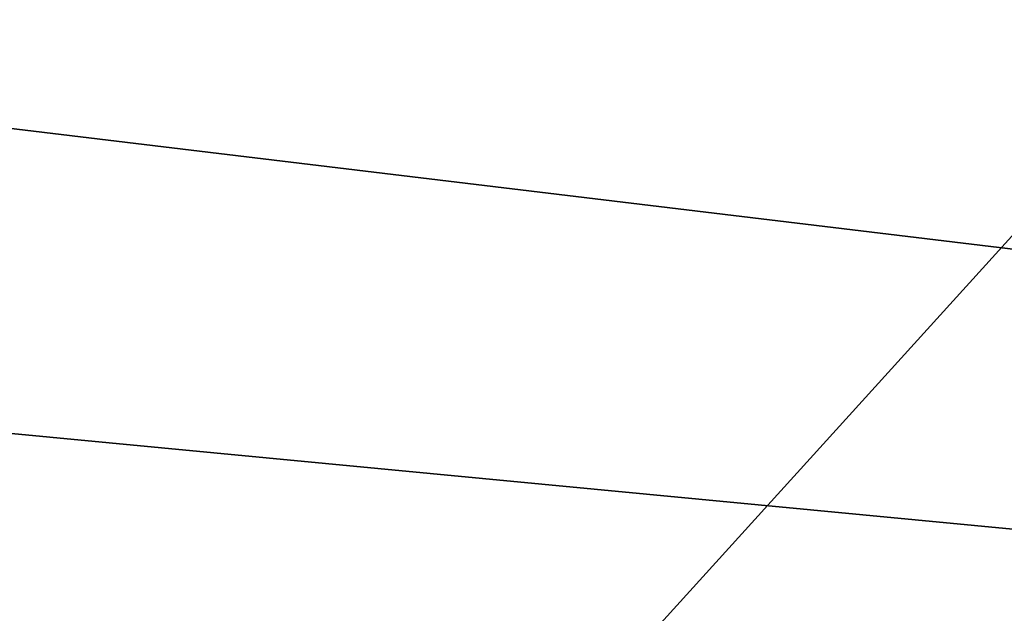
# Model space of a CAD drawing. Header units: millimetres. Extents: x -175 to 175, y 0 to 247.
# Tile 99 of 185: x 133.385 to 133.694, y 60.81 to 60.996. Entities that reach past the tile are written whole.
import ezdxf

# ---------------------------------------------------------------- set-up
doc = ezdxf.new("R2010")
doc.units = ezdxf.units.MM
doc.header["$LTSCALE"] = 65.185185
for name, color, linetype in [('535', 7, 'CONTINUOUS'), ('536', 7, 'CONTINUOUS'), ('537', 7, 'CONTINUOUS'), ('538', 7, 'CONTINUOUS')]:
    doc.layers.add(name, color=color, linetype=linetype)

msp = doc.modelspace()

# ---------------------------------------------------------------- linework, layer by layer
at = {"layer": '535', "color": 7, "linetype": 'CONTINUOUS', "true_color": 0xe0f2ff}
for points in [[(133.18351, 61, 8.29269), (133.76195, 61, 9.3749), (132.85484, 59.99999, 4.59413), (133.18351, 61, 8.29269)], [(133.76195, 61, 9.3749), (134.62801, 59.99999, 8.87493), (132.85484, 59.99999, 4.59413), (133.76195, 61, 9.3749)]]:
    msp.add_3dface(points, dxfattribs=at)
at = {"layer": '536', "color": 7, "linetype": 'CONTINUOUS', "true_color": 0xe0f2ff}
for points in [[(132.85484, 59.99999, -4.59414), (134.62801, 59.99999, -8.87493), (131.8889, 61, -4.85294), (132.85484, 59.99999, -4.59414)], [(134.62801, 59.99999, -8.87493), (132.67729, 61, -7.1754), (131.8889, 61, -4.85294), (134.62801, 59.99999, -8.87493)], [(134.62801, 59.99999, -8.87493), (133.76196, 61, -9.3749), (132.67729, 61, -7.1754), (134.62801, 59.99999, -8.87493)]]:
    msp.add_3dface(points, dxfattribs=at)
at = {"layer": '537', "color": 7, "linetype": 'CONTINUOUS', "true_color": 0xe0f2ff}
for points in [[(131.9805, 61, 8.67744), (131.53002, 60.50001, 8.89438), (137.21833, 60.50001, 16.02744), (131.9805, 61, 8.67744)], [(133.06555, 61, 10.64072), (131.9805, 61, 8.67744), (137.21833, 60.50001, 16.02744), (133.06555, 61, 10.64072)], [(134.36327, 61, 12.46967), (133.06555, 61, 10.64072), (137.21833, 60.50001, 16.02744), (134.36327, 61, 12.46967)]]:
    msp.add_3dface(points, dxfattribs=at)
at = {"layer": '538', "color": 7, "linetype": 'CONTINUOUS', "true_color": 0xe0f2ff}
for points in [[(131.9805, 61, -8.67744), (137.53006, 61, -15.63653), (131.53002, 60.50001, -8.89438), (131.9805, 61, -8.67744)], [(137.53006, 61, -15.63653), (137.21832, 60.50001, -16.02744), (131.53002, 60.50001, -8.89438), (137.53006, 61, -15.63653)]]:
    msp.add_3dface(points, dxfattribs=at)

doc.saveas('drawing.dxf')
